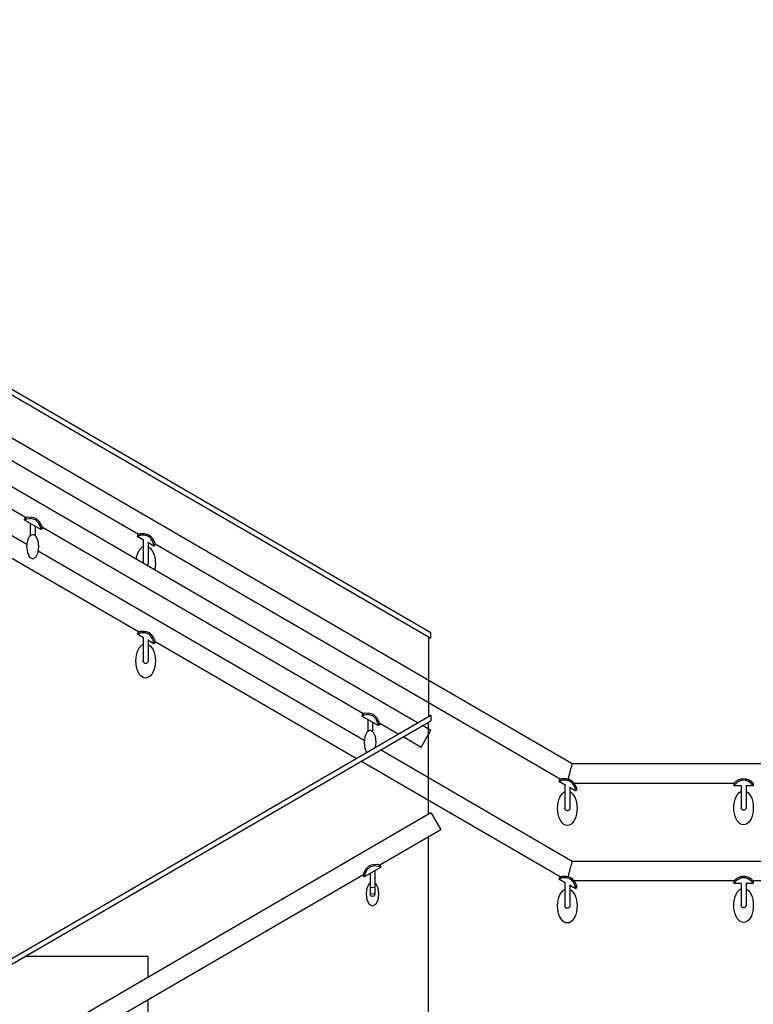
# Model space of a CAD drawing. Header units: millimetres. Extents: x -78869 to -55226, y -2070 to 13065.
# Tile 42 of 74: x -63476 to -61972, y 5742 to 7760. Entities that reach past the tile are written whole.
import ezdxf

# ---------------------------------------------------------------- set-up
doc = ezdxf.new("R2010")
doc.units = ezdxf.units.MM
doc.header["$LTSCALE"] = 0.5
doc.header["$MEASUREMENT"] = 0
doc.linetypes.add('PLINE', pattern=[0])
doc.layers.add('281- Innvendige trapper(Nye konstruksjoner)', color=7, linetype='Continuous')
doc.layers.add('287- Andre rekkverk_ håndlister og fendere(Nye konstruksjoner)', color=7, linetype='Continuous')

msp = doc.modelspace()

# ---------------------------------------------------------------- linework, layer by layer
at = {"layer": '281- Innvendige trapper(Nye konstruksjoner)', "linetype": 'PLINE'}
for p, q in [((-63213.2, 5840), (-63466, 5840)), ((-63213.2, 5798.3), (-63213.2, 5840)), ((-63213.2, 5671.7), (-63213.2, 5752.1))]:
    msp.add_line(p, q, dxfattribs=at)
at = {"layer": '287- Andre rekkverk_ håndlister og fendere(Nye konstruksjoner)', "linetype": 'PLINE'}
for p, q in [((-62633.2, 6491.8), (-64953.2, 7838.4)), ((-62633.2, 6503.3), (-64940.7, 7842.7)), ((-62343.2, 6235), (-64953.2, 7750)), ((-62660.4, 6319.2), (-64953.2, 7650)), ((-63233, 6705.3), (-64063.3, 7187.2)), ((-63464.5, 6739.7), (-64121.8, 7121.2)), ((-63461.7, 6684.3), (-64130.4, 7072.4)), ((-63233, 6505.3), (-64063.3, 6987.2)), ((-63464.5, 6739.7), (-63467, 6735.3)), ((-63463.3, 6738.9), (-63464.5, 6739.7)), ((-63461, 6740.4), (-63463.3, 6738.9)), ((-63454.6, 6740.1), (-63461, 6740.4)), ((-63452.4, 6740.5), (-63454.6, 6740.1)), ((-63442.6, 6737.6), (-63452.4, 6740.5)), ((-63465.8, 6734.6), (-63467, 6735.3)), ((-63463.2, 6736.6), (-63465.8, 6734.6)), ((-63465.8, 6734.6), (-63433.6, 6715.9)), ((-63456.4, 6736.9), (-63463.2, 6736.6)), ((-63454.1, 6737.7), (-63456.4, 6736.9)), ((-63454.7, 6728.2), (-63454.7, 6710.3)), ((-63444, 6735.2), (-63454.1, 6737.7)), ((-63444.7, 6722.4), (-63444.7, 6710.3)), ((-63436.8, 6727.6), (-63444, 6735.2)), ((-63435.1, 6730.5), (-63442.6, 6737.6)), ((-63436.3, 6725.2), (-63436.8, 6727.6)), ((-63433.2, 6719.2), (-63436.3, 6725.2)), ((-63434.5, 6728.4), (-63435.1, 6730.5)), ((-63431, 6723), (-63434.5, 6728.4)), ((-63433.6, 6715.9), (-63433.2, 6719.2)), ((-63429.9, 6719.6), (-63432.4, 6715.2)), ((-63431.1, 6720.3), (-63431, 6723)), ((-63429.9, 6719.6), (-63431.1, 6720.3)), ((-62772.6, 6338), (-63429.9, 6719.6)), ((-63456, 6701.9), (-63460.6, 6692.8)), ((-63449.7, 6705.3), (-63456, 6701.9)), ((-63454.7, 6710.3), (-63454.7, 6702.6)), ((-63443.5, 6701.9), (-63449.7, 6705.3)), ((-63444.7, 6710.3), (-63444.7, 6702.6)), ((-63438.9, 6692.8), (-63443.5, 6701.9)), ((-63432.4, 6715.2), (-63433.6, 6715.9)), ((-63233, 6705.3), (-63235.5, 6701)), ((-63235.4, 6700.9), (-63235.5, 6701)), ((-63235.1, 6701.1), (-63235.4, 6700.9)), ((-63222.7, 6693.5), (-63235.4, 6700.9)), ((-63234.5, 6701.2), (-63235.1, 6701.1)), ((-63233.8, 6701.6), (-63234.5, 6701.2)), ((-63232.6, 6701.9), (-63233.8, 6701.6)), ((-63232.9, 6705.2), (-63233, 6705.3)), ((-63232.6, 6705.4), (-63232.9, 6705.2)), ((-63232.1, 6705.4), (-63232.6, 6705.4)), ((-63231.7, 6702.3), (-63232.6, 6701.9)), ((-63231.4, 6705.7), (-63232.1, 6705.4)), ((-63229.6, 6702.7), (-63231.7, 6702.3)), ((-63230.3, 6705.8), (-63231.4, 6705.7)), ((-63229.5, 6706.1), (-63230.3, 6705.8)), ((-63229, 6702.9), (-63229.6, 6702.7)), ((-63227.6, 6706.2), (-63229.5, 6706.1)), ((-63225.9, 6703.4), (-63229, 6702.9)), ((-63227, 6706.4), (-63227.6, 6706.2)), ((-63224.1, 6706.5), (-63227, 6706.4)), ((-63225.2, 6703.4), (-63225.9, 6703.4)), ((-63222.5, 6703.6), (-63225.2, 6703.4)), ((-63223.5, 6706.4), (-63224.1, 6706.5)), ((-63220.8, 6706.4), (-63223.5, 6706.4)), ((-63219, 6703.2), (-63222.5, 6703.6)), ((-63217.5, 6705.7), (-63220.8, 6706.4)), ((-63217.5, 6702.8), (-63219, 6703.2)), ((-63216.1, 6705.3), (-63217.5, 6705.7)), ((-63215.6, 6702.3), (-63217.5, 6702.8)), ((-63214.3, 6704.7), (-63216.1, 6705.3)), ((-63212.5, 6700.8), (-63215.6, 6702.3)), ((-63211.1, 6703.2), (-63214.3, 6704.7)), ((-63209.6, 6698.8), (-63212.5, 6700.8)), ((-63208.2, 6701.2), (-63211.1, 6703.2)), ((-63206.9, 6699.9), (-63208.2, 6701.2)), ((-63205.7, 6698.9), (-63206.9, 6699.9)), ((-63460.6, 6692.8), (-63462.2, 6680.3)), ((-63462.2, 6680.3), (-63460.6, 6667.8)), ((-63437.2, 6680.3), (-63438.9, 6692.8)), ((-63438.9, 6667.8), (-63437.2, 6680.3)), ((-63228.2, 6676.2), (-63225.1, 6678.8)), ((-63225.1, 6678.8), (-63223.2, 6679.7)), ((-63223.2, 6693.8), (-63223.2, 6675.9)), ((-63201.1, 6681), (-63213.8, 6688.3)), ((-63213.2, 6688), (-63213.2, 6675.9)), ((-63213.2, 6679.7), (-63211.4, 6678.8)), ((-63211.4, 6678.8), (-63208.2, 6676.2)), ((-63208.3, 6697.4), (-63209.6, 6698.8)), ((-63207.2, 6696.3), (-63208.3, 6697.4)), ((-63205.2, 6693.5), (-63207.2, 6696.3)), ((-63203.5, 6696.3), (-63205.7, 6698.9)), ((-63204, 6691), (-63205.2, 6693.5)), ((-63203.6, 6690.5), (-63204, 6691)), ((-63202.5, 6687.5), (-63203.6, 6690.5)), ((-63202.2, 6694.1), (-63203.5, 6696.3)), ((-63202.4, 6686.8), (-63202.5, 6687.5)), ((-63201.7, 6684.9), (-63202.4, 6686.8)), ((-63201.8, 6693.6), (-63202.2, 6694.1)), ((-63200.5, 6691), (-63201.8, 6693.6)), ((-63201.6, 6683.9), (-63201.7, 6684.9)), ((-63201.3, 6682.7), (-63201.6, 6683.9)), ((-63201.2, 6681.9), (-63201.3, 6682.7)), ((-63201, 6681.4), (-63201.2, 6681.9)), ((-63201.1, 6681), (-63201, 6681.4)), ((-63200.9, 6680.9), (-63201.1, 6681)), ((-63198.4, 6685.2), (-63200.9, 6680.9)), ((-63200.3, 6690.4), (-63200.5, 6691)), ((-63199.5, 6688.7), (-63200.3, 6690.4)), ((-63199.3, 6687.8), (-63199.5, 6688.7)), ((-63198.9, 6686.8), (-63199.3, 6687.8)), ((-63198.8, 6686.1), (-63198.9, 6686.8)), ((-63198.5, 6685.6), (-63198.8, 6686.1)), ((-63198.6, 6685.3), (-63198.5, 6685.6)), ((-63198.4, 6685.2), (-63198.6, 6685.3)), ((-62368.2, 6203.3), (-63198.4, 6685.2)), ((-63460.6, 6667.8), (-63456, 6658.6)), ((-63456, 6658.6), (-63449.7, 6655.3)), ((-63449.7, 6655.3), (-63443.5, 6658.6)), ((-63443.5, 6658.6), (-63438.9, 6667.8)), ((-62769.8, 6282.7), (-63438.5, 6670.8)), ((-63237, 6657.9), (-63235.6, 6663.4)), ((-63235.6, 6663.4), (-63233.6, 6668.4)), ((-63233.6, 6668.4), (-63231.1, 6672.7)), ((-63231.1, 6672.7), (-63228.2, 6676.2)), ((-63223.2, 6675.9), (-63223.2, 6670.7)), ((-63223.2, 6670.7), (-63223.2, 6665.7)), ((-63223.2, 6665.7), (-63223.2, 6660.9)), ((-63223.2, 6660.9), (-63223.2, 6656.6)), ((-63213.2, 6675.9), (-63213.2, 6670.7)), ((-63213.2, 6670.7), (-63213.2, 6665.7)), ((-63213.2, 6665.7), (-63213.2, 6660.9)), ((-63213.2, 6660.9), (-63213.2, 6656.6)), ((-63208.2, 6676.2), (-63205.4, 6672.7)), ((-63205.4, 6672.7), (-63202.9, 6668.4)), ((-63202.9, 6668.4), (-63200.9, 6663.4)), ((-63200.9, 6663.4), (-63199.4, 6657.9)), ((-63237.6, 6654.2), (-63237, 6657.9)), ((-63223.2, 6656.6), (-63223.2, 6652.9)), ((-63223.2, 6652.9), (-63223.2, 6649.9)), ((-63223.2, 6649.9), (-63223.2, 6647.7)), ((-63223.2, 6647.7), (-63223.2, 6646.4)), ((-63223.2, 6646.4), (-63223.2, 6645.9)), ((-63223.2, 6645.8), (-63223.2, 6645.9)), ((-63215.7, 6641.6), (-63215.8, 6641.5)), ((-63215, 6642.1), (-63215.7, 6641.6)), ((-63214.4, 6642.7), (-63215, 6642.1)), ((-63213.9, 6643.4), (-63214.4, 6642.7)), ((-63213.5, 6644.2), (-63213.9, 6643.4)), ((-63213.3, 6645), (-63213.5, 6644.2)), ((-63213.2, 6645.9), (-63213.3, 6645)), ((-63213.2, 6656.6), (-63213.2, 6652.9)), ((-63213.2, 6652.9), (-63213.2, 6649.9)), ((-63213.2, 6649.9), (-63213.2, 6647.7)), ((-63213.2, 6647.7), (-63213.2, 6646.4)), ((-63213.2, 6646.4), (-63213.2, 6645.9)), ((-63199.4, 6657.9), (-63198.5, 6652)), ((-63198.5, 6639.8), (-63199.4, 6633.9)), ((-63198.5, 6652), (-63198.2, 6645.9)), ((-63198.2, 6645.9), (-63198.5, 6639.8)), ((-63199.4, 6633.9), (-63199.9, 6632.3)), ((-63233, 6505.3), (-63235.5, 6501)), ((-63235.4, 6500.9), (-63235.5, 6501)), ((-63235.1, 6501.1), (-63235.4, 6500.9)), ((-63222.7, 6493.5), (-63235.4, 6500.9)), ((-63234.5, 6501.2), (-63235.1, 6501.1)), ((-63233.8, 6501.6), (-63234.5, 6501.2)), ((-63232.6, 6501.9), (-63233.8, 6501.6)), ((-63232.9, 6505.2), (-63233, 6505.3)), ((-63232.6, 6505.4), (-63232.9, 6505.2)), ((-63232.1, 6505.4), (-63232.6, 6505.4)), ((-63231.7, 6502.3), (-63232.6, 6501.9)), ((-63231.4, 6505.7), (-63232.1, 6505.4)), ((-63229.6, 6502.7), (-63231.7, 6502.3)), ((-63230.3, 6505.8), (-63231.4, 6505.7)), ((-63229.5, 6506.1), (-63230.3, 6505.8)), ((-63229, 6502.9), (-63229.6, 6502.7)), ((-63227.6, 6506.2), (-63229.5, 6506.1)), ((-63225.9, 6503.4), (-63229, 6502.9)), ((-63227, 6506.4), (-63227.6, 6506.2)), ((-63224.1, 6506.5), (-63227, 6506.4)), ((-63225.2, 6503.4), (-63225.9, 6503.4)), ((-63222.5, 6503.6), (-63225.2, 6503.4)), ((-63223.5, 6506.4), (-63224.1, 6506.5)), ((-63220.8, 6506.4), (-63223.5, 6506.4)), ((-63219, 6503.2), (-63222.5, 6503.6)), ((-63217.5, 6505.7), (-63220.8, 6506.4)), ((-63217.5, 6502.8), (-63219, 6503.2)), ((-63216.1, 6505.3), (-63217.5, 6505.7)), ((-63215.6, 6502.3), (-63217.5, 6502.8)), ((-63214.3, 6504.7), (-63216.1, 6505.3)), ((-63212.5, 6500.8), (-63215.6, 6502.3)), ((-63211.1, 6503.2), (-63214.3, 6504.7)), ((-63209.6, 6498.8), (-63212.5, 6500.8)), ((-63208.2, 6501.2), (-63211.1, 6503.2)), ((-63208.3, 6497.4), (-63209.6, 6498.8)), ((-63207.2, 6496.3), (-63208.3, 6497.4)), ((-63206.9, 6499.9), (-63208.2, 6501.2)), ((-63205.7, 6498.9), (-63206.9, 6499.9)), ((-63203.5, 6496.3), (-63205.7, 6498.9)), ((-62633.2, 6491.8), (-62633.2, 6503.3)), ((-63228.2, 6476.2), (-63225.1, 6478.8)), ((-63225.1, 6478.8), (-63223.2, 6479.7)), ((-63223.2, 6493.8), (-63223.2, 6475.9)), ((-63201.1, 6481), (-63213.8, 6488.3)), ((-63213.2, 6488), (-63213.2, 6475.9)), ((-63213.2, 6479.7), (-63211.4, 6478.8)), ((-63211.4, 6478.8), (-63208.2, 6476.2)), ((-63205.2, 6493.5), (-63207.2, 6496.3)), ((-63204, 6491), (-63205.2, 6493.5)), ((-63203.6, 6490.5), (-63204, 6491)), ((-63202.5, 6487.5), (-63203.6, 6490.5)), ((-63202.2, 6494.1), (-63203.5, 6496.3)), ((-63202.4, 6486.8), (-63202.5, 6487.5)), ((-63201.7, 6484.9), (-63202.4, 6486.8)), ((-63201.8, 6493.6), (-63202.2, 6494.1)), ((-63200.5, 6491), (-63201.8, 6493.6)), ((-63201.6, 6483.9), (-63201.7, 6484.9)), ((-63201.3, 6482.7), (-63201.6, 6483.9)), ((-63201.2, 6481.9), (-63201.3, 6482.7)), ((-63201, 6481.4), (-63201.2, 6481.9)), ((-63201.1, 6481), (-63201, 6481.4)), ((-63200.9, 6480.9), (-63201.1, 6481)), ((-63198.4, 6485.2), (-63200.9, 6480.9)), ((-63200.3, 6490.4), (-63200.5, 6491)), ((-63199.5, 6488.7), (-63200.3, 6490.4)), ((-63199.3, 6487.8), (-63199.5, 6488.7)), ((-63198.9, 6486.8), (-63199.3, 6487.8)), ((-63198.8, 6486.1), (-63198.9, 6486.8)), ((-63198.5, 6485.6), (-63198.8, 6486.1)), ((-63198.6, 6485.3), (-63198.5, 6485.6)), ((-63198.4, 6485.2), (-63198.6, 6485.3)), ((-62786.4, 6246), (-63198.4, 6485.2)), ((-62638.2, 6494.7), (-62638.2, 6332.1)), ((-63237.9, 6452), (-63237, 6457.9)), ((-63237, 6457.9), (-63235.6, 6463.4)), ((-63235.6, 6463.4), (-63233.6, 6468.4)), ((-63233.6, 6468.4), (-63231.1, 6472.7)), ((-63231.1, 6472.7), (-63228.2, 6476.2)), ((-63223.2, 6475.9), (-63223.2, 6470.7)), ((-63223.2, 6470.7), (-63223.2, 6465.7)), ((-63223.2, 6465.7), (-63223.2, 6460.9)), ((-63223.2, 6460.9), (-63223.2, 6456.6)), ((-63213.2, 6475.9), (-63213.2, 6470.7)), ((-63213.2, 6470.7), (-63213.2, 6465.7)), ((-63213.2, 6465.7), (-63213.2, 6460.9)), ((-63213.2, 6460.9), (-63213.2, 6456.6)), ((-63208.2, 6476.2), (-63205.4, 6472.7)), ((-63205.4, 6472.7), (-63202.9, 6468.4)), ((-63202.9, 6468.4), (-63200.9, 6463.4)), ((-63200.9, 6463.4), (-63199.4, 6457.9)), ((-63199.4, 6457.9), (-63198.5, 6452)), ((-63238.2, 6445.9), (-63237.9, 6452)), ((-63237.9, 6439.8), (-63238.2, 6445.9)), ((-63237, 6433.9), (-63237.9, 6439.8)), ((-63223.2, 6456.6), (-63223.2, 6452.9)), ((-63223.2, 6452.9), (-63223.2, 6449.9)), ((-63223.2, 6449.9), (-63223.2, 6447.7)), ((-63223.2, 6447.7), (-63223.2, 6446.4)), ((-63223.2, 6446.4), (-63223.2, 6445.9)), ((-63223.2, 6445), (-63223.2, 6445.9)), ((-63222.9, 6444.2), (-63223.2, 6445)), ((-63222.6, 6443.4), (-63222.9, 6444.2)), ((-63222.1, 6442.7), (-63222.6, 6443.4)), ((-63221.5, 6442.1), (-63222.1, 6442.7)), ((-63220.7, 6441.6), (-63221.5, 6442.1)), ((-63220, 6441.2), (-63220.7, 6441.6)), ((-63219.1, 6441), (-63220, 6441.2)), ((-63218.2, 6440.9), (-63219.1, 6441)), ((-63217.4, 6441), (-63218.2, 6440.9)), ((-63216.5, 6441.2), (-63217.4, 6441)), ((-63215.7, 6441.6), (-63216.5, 6441.2)), ((-63215, 6442.1), (-63215.7, 6441.6)), ((-63214.4, 6442.7), (-63215, 6442.1)), ((-63213.9, 6443.4), (-63214.4, 6442.7)), ((-63213.5, 6444.2), (-63213.9, 6443.4)), ((-63213.3, 6445), (-63213.5, 6444.2)), ((-63213.2, 6445.9), (-63213.3, 6445)), ((-63213.2, 6456.6), (-63213.2, 6452.9)), ((-63213.2, 6452.9), (-63213.2, 6449.9)), ((-63213.2, 6449.9), (-63213.2, 6447.7)), ((-63213.2, 6447.7), (-63213.2, 6446.4)), ((-63213.2, 6446.4), (-63213.2, 6445.9)), ((-63198.5, 6439.8), (-63199.4, 6433.9)), ((-63198.5, 6452), (-63198.2, 6445.9)), ((-63198.2, 6445.9), (-63198.5, 6439.8)), ((-63235.6, 6428.4), (-63237, 6433.9)), ((-63233.6, 6423.4), (-63235.6, 6428.4)), ((-63231.1, 6419.1), (-63233.6, 6423.4)), ((-63228.2, 6415.6), (-63231.1, 6419.1)), ((-63205.4, 6419.1), (-63208.2, 6415.6)), ((-63202.9, 6423.4), (-63205.4, 6419.1)), ((-63200.9, 6428.4), (-63202.9, 6423.4)), ((-63199.4, 6433.9), (-63200.9, 6428.4)), ((-63225.1, 6413), (-63228.2, 6415.6)), ((-63221.7, 6411.4), (-63225.1, 6413)), ((-63218.2, 6410.9), (-63221.7, 6411.4)), ((-63214.8, 6411.4), (-63218.2, 6410.9)), ((-63211.4, 6413), (-63214.8, 6411.4)), ((-63208.2, 6415.6), (-63211.4, 6413)), ((-62772.6, 6338), (-62775.1, 6333.7)), ((-62771.4, 6337.3), (-62772.6, 6338)), ((-62769.1, 6338.8), (-62771.4, 6337.3)), ((-62762.7, 6338.5), (-62769.1, 6338.8)), ((-62762.2, 6336.1), (-62764.5, 6335.3)), ((-62760.6, 6338.9), (-62762.7, 6338.5)), ((-62752.1, 6333.6), (-62762.2, 6336.1)), ((-62750.7, 6335.9), (-62760.6, 6338.9)), ((-62743.3, 6328.9), (-62750.7, 6335.9)), ((-64953.2, 4988.3), (-62633.2, 6335)), ((-64953.2, 4976.8), (-62633.2, 6323.4)), ((-62773.9, 6333), (-62775.1, 6333.7)), ((-62771.3, 6335), (-62773.9, 6333)), ((-62773.9, 6333), (-62741.8, 6314.3)), ((-62764.5, 6335.3), (-62771.3, 6335)), ((-62762.8, 6326.6), (-62762.8, 6308.7)), ((-62752.8, 6320.8), (-62752.8, 6308.7)), ((-62744.9, 6326), (-62752.1, 6333.6)), ((-62744.4, 6323.6), (-62744.9, 6326)), ((-62741.3, 6317.6), (-62744.4, 6323.6)), ((-62742.6, 6326.8), (-62743.3, 6328.9)), ((-62739.1, 6321.4), (-62742.6, 6326.8)), ((-62741.8, 6314.3), (-62741.3, 6317.6)), ((-62738, 6318), (-62740.5, 6313.6)), ((-62739.2, 6318.7), (-62739.1, 6321.4)), ((-62738, 6318), (-62739.2, 6318.7)), ((-62700.3, 6296), (-62738, 6318)), ((-62638.2, 6132.1), (-62638.2, 6320.5)), ((-62633.2, 6335), (-62633.2, 6323.4)), ((-62764.1, 6300.3), (-62768.7, 6291.2)), ((-62757.8, 6303.7), (-62764.1, 6300.3)), ((-62762.8, 6308.7), (-62762.8, 6301)), ((-62751.6, 6300.3), (-62757.8, 6303.7)), ((-62752.8, 6308.7), (-62752.8, 6301)), ((-62747, 6291.2), (-62751.6, 6300.3)), ((-62740.5, 6313.6), (-62741.8, 6314.3)), ((-62633.2, 6303.3), (-62650.5, 6313.4)), ((-62638.2, 6294.7), (-62634.5, 6301)), ((-62634.5, 6301), (-62633.2, 6303.3)), ((-62768.7, 6291.2), (-62770.3, 6278.7)), ((-62770.3, 6278.7), (-62768.7, 6266.2)), ((-62745.3, 6278.7), (-62747, 6291.2)), ((-62746.6, 6269.1), (-62745.3, 6278.7)), ((-62653.2, 6268.7), (-62690.3, 6290.3)), ((-62651.9, 6271.1), (-62648.2, 6277.4)), ((-62648.2, 6277.4), (-62643.2, 6286)), ((-62643.2, 6286), (-62638.2, 6294.7)), ((-62768.7, 6266.2), (-62764.9, 6258.6)), ((-62746.6, 6269.2), (-62746.6, 6269.2)), ((-62343.2, 6035), (-62736.6, 6263.4)), ((-62653.2, 6268.7), (-62651.9, 6271.1)), ((-62368.2, 6003.3), (-62776.5, 6240.3)), ((-61640.7, 6235), (-62343.2, 6235)), ((-62343.2, 6234.7), (-62343.2, 6235)), ((-62349.5, 6211.5), (-62348.5, 6215)), ((-62348.5, 6215), (-62347.6, 6218.5)), ((-62347.6, 6218.5), (-62346.7, 6221.8)), ((-62346.7, 6221.8), (-62345.9, 6225)), ((-62345.9, 6225), (-62345.1, 6227.9)), ((-62345.1, 6227.9), (-62344.4, 6230.3)), ((-62344.4, 6230.3), (-62343.9, 6232.3)), ((-62343.9, 6232.3), (-62343.5, 6233.8)), ((-62343.5, 6233.8), (-62343.2, 6234.7)), ((-62368.2, 6203.3), (-62370.7, 6198.9)), ((-62370.5, 6198.9), (-62370.7, 6198.9)), ((-62370.2, 6199.1), (-62370.5, 6198.9)), ((-62357.9, 6191.5), (-62370.5, 6198.9)), ((-62369.6, 6199.2), (-62370.2, 6199.1)), ((-62368.9, 6199.6), (-62369.6, 6199.2)), ((-62367.7, 6199.8), (-62368.9, 6199.6)), ((-62368, 6203.2), (-62368.2, 6203.3)), ((-62367.8, 6203.4), (-62368, 6203.2)), ((-62367.2, 6203.4), (-62367.8, 6203.4)), ((-62366.8, 6200.2), (-62367.7, 6199.8)), ((-62366.5, 6203.7), (-62367.2, 6203.4)), ((-62364.8, 6200.7), (-62366.8, 6200.2)), ((-62365.5, 6203.8), (-62366.5, 6203.7)), ((-62364.6, 6204), (-62365.5, 6203.8)), ((-62364.1, 6200.9), (-62364.8, 6200.7)), ((-62362.7, 6204.2), (-62364.6, 6204)), ((-62361, 6201.4), (-62364.1, 6200.9)), ((-62362.1, 6204.3), (-62362.7, 6204.2)), ((-62359.2, 6204.5), (-62362.1, 6204.3)), ((-62360.4, 6201.4), (-62361, 6201.4)), ((-62357.6, 6201.5), (-62360.4, 6201.4)), ((-62358.6, 6204.4), (-62359.2, 6204.5)), ((-62356, 6204.3), (-62358.6, 6204.4)), ((-62354.2, 6201.2), (-62357.6, 6201.5)), ((-62352.7, 6203.7), (-62356, 6204.3)), ((-62352.7, 6200.8), (-62354.2, 6201.2)), ((-62351.2, 6203.2), (-62352.7, 6203.7)), ((-62350.8, 6200.3), (-62352.7, 6200.8)), ((-62351.7, 6203.4), (-62351.2, 6205)), ((-62351.2, 6205), (-62350.4, 6208.2)), ((-62349.4, 6202.7), (-62351.2, 6203.2)), ((-62347.6, 6198.8), (-62350.8, 6200.3)), ((-62350.4, 6208.2), (-62349.5, 6211.5)), ((-62346.3, 6201.2), (-62349.4, 6202.7)), ((-62344.8, 6196.8), (-62347.6, 6198.8)), ((-62343.4, 6199.2), (-62346.3, 6201.2)), ((-62343.4, 6195.4), (-62344.8, 6196.8)), ((-62342, 6197.9), (-62343.4, 6199.2)), ((-62342.3, 6194.3), (-62343.4, 6195.4)), ((-62340.9, 6196.9), (-62342, 6197.9)), ((-62338.7, 6194.3), (-62340.9, 6196.9)), ((-62011.9, 6195), (-62339.3, 6195)), ((-62011.8, 6195), (-62011.9, 6195)), ((-62011.9, 6195), (-62011.9, 6190)), ((-62011.6, 6195.3), (-62011.8, 6195)), ((-62011.1, 6195.6), (-62011.6, 6195.3)), ((-62010.7, 6196.2), (-62011.1, 6195.6)), ((-62009.8, 6196.8), (-62010.7, 6196.2)), ((-62009.2, 6197.4), (-62009.8, 6196.8)), ((-62007.7, 6198.6), (-62009.2, 6197.4)), ((-62007.2, 6199), (-62007.7, 6198.6)), ((-62007.2, 6195), (-62007.7, 6194.4)), ((-62004.8, 6200.6), (-62007.2, 6199)), ((-62004.8, 6196.9), (-62007.2, 6195)), ((-62004.2, 6200.8), (-62004.8, 6200.6)), ((-62004.2, 6197.3), (-62004.8, 6196.9)), ((-62001.9, 6202), (-62004.2, 6200.8)), ((-62001.9, 6198.8), (-62004.2, 6197.3)), ((-61998.8, 6203.2), (-62001.9, 6202)), ((-61998.8, 6200.2), (-62001.9, 6198.8)), ((-61997.2, 6203.5), (-61998.8, 6203.2)), ((-61997.2, 6200.6), (-61998.8, 6200.2)), ((-61995.4, 6203.9), (-61997.2, 6203.5)), ((-61995.4, 6201.1), (-61997.2, 6200.6)), ((-61991.9, 6204.2), (-61995.4, 6203.9)), ((-61991.9, 6201.5), (-61995.4, 6201.1)), ((-61988.4, 6203.9), (-61991.9, 6204.2)), ((-61988.4, 6201.1), (-61991.9, 6201.5)), ((-61986.6, 6203.5), (-61988.4, 6203.9)), ((-61986.6, 6200.6), (-61988.4, 6201.1)), ((-61985.1, 6203.2), (-61986.6, 6203.5)), ((-61985.1, 6200.2), (-61986.6, 6200.6)), ((-61981.9, 6202), (-61985.1, 6203.2)), ((-61981.9, 6198.8), (-61985.1, 6200.2)), ((-61979.6, 6200.8), (-61981.9, 6202)), ((-61979.6, 6197.3), (-61981.9, 6198.8)), ((-61979.1, 6200.6), (-61979.6, 6200.8)), ((-61979.1, 6196.9), (-61979.6, 6197.3)), ((-61976.6, 6199), (-61979.1, 6200.6)), ((-61976.6, 6195), (-61979.1, 6196.9)), ((-61976.1, 6198.6), (-61976.6, 6199)), ((-61976.1, 6194.4), (-61976.6, 6195)), ((-61974.6, 6197.4), (-61976.1, 6198.6)), ((-61974, 6196.8), (-61974.6, 6197.4)), ((-61973.1, 6196.2), (-61974, 6196.8)), ((-61972.7, 6195.6), (-61973.1, 6196.2)), ((-61972.2, 6195.3), (-61972.7, 6195.6)), ((-61972.1, 6195), (-61972.2, 6195.3)), ((-61971.9, 6195), (-61972.1, 6195)), ((-61971.9, 6195), (-61971.9, 6190)), ((-62363.4, 6174.2), (-62360.2, 6176.8)), ((-62360.2, 6176.8), (-62358.4, 6177.7)), ((-62358.4, 6191.8), (-62358.4, 6173.9)), ((-62336.2, 6178.9), (-62348.9, 6186.3)), ((-62348.4, 6186), (-62348.4, 6173.9)), ((-62348.4, 6177.7), (-62346.5, 6176.8)), ((-62346.5, 6176.8), (-62343.4, 6174.2)), ((-62340.3, 6191.5), (-62342.3, 6194.3)), ((-62339.1, 6189), (-62340.3, 6191.5)), ((-62338.8, 6188.5), (-62339.1, 6189)), ((-62337.6, 6185.5), (-62338.8, 6188.5)), ((-62337.3, 6192.1), (-62338.7, 6194.3)), ((-62337.5, 6184.8), (-62337.6, 6185.5)), ((-62336.9, 6182.8), (-62337.5, 6184.8)), ((-62337, 6191.6), (-62337.3, 6192.1)), ((-62335.6, 6189), (-62337, 6191.6)), ((-62336.8, 6181.9), (-62336.9, 6182.8)), ((-62336.4, 6180.7), (-62336.8, 6181.9)), ((-62336.4, 6179.9), (-62336.4, 6180.7)), ((-62336.2, 6179.3), (-62336.4, 6179.9)), ((-62336.2, 6178.9), (-62336.2, 6179.3)), ((-62336.1, 6178.9), (-62336.2, 6178.9)), ((-62333.6, 6183.2), (-62336.1, 6178.9)), ((-62335.5, 6188.4), (-62335.6, 6189)), ((-62334.7, 6186.6), (-62335.5, 6188.4)), ((-62334.5, 6185.8), (-62334.7, 6186.6)), ((-62334, 6184.8), (-62334.5, 6185.8)), ((-62333.9, 6184.1), (-62334, 6184.8)), ((-62333.7, 6183.6), (-62333.9, 6184.1)), ((-62333.7, 6183.3), (-62333.7, 6183.6)), ((-62333.6, 6183.2), (-62333.7, 6183.3)), ((-62011.8, 6190), (-62011.9, 6190)), ((-62011.6, 6190.4), (-62011.8, 6190)), ((-61996.4, 6190), (-62011.8, 6190)), ((-62011.1, 6190.8), (-62011.6, 6190.4)), ((-62010.7, 6191.4), (-62011.1, 6190.8)), ((-62009.8, 6192.3), (-62010.7, 6191.4)), ((-62009.2, 6193.1), (-62009.8, 6192.3)), ((-62007.7, 6194.4), (-62009.2, 6193.1)), ((-62004.8, 6171.8), (-62001.9, 6175.3)), ((-62001.9, 6175.3), (-61998.8, 6177.9)), ((-61998.8, 6177.9), (-61996.9, 6178.8)), ((-61996.9, 6190), (-61996.9, 6175)), ((-61996.9, 6175), (-61996.9, 6169.8)), ((-61972.1, 6190), (-61987.4, 6190)), ((-61986.9, 6190), (-61986.9, 6175)), ((-61986.9, 6178.8), (-61985.1, 6177.9)), ((-61986.9, 6175), (-61986.9, 6169.8)), ((-61985.1, 6177.9), (-61981.9, 6175.3)), ((-61981.9, 6175.3), (-61979.1, 6171.8)), ((-61974.6, 6193.1), (-61976.1, 6194.4)), ((-61974, 6192.3), (-61974.6, 6193.1)), ((-61973.1, 6191.4), (-61974, 6192.3)), ((-61972.7, 6190.8), (-61973.1, 6191.4)), ((-61972.2, 6190.4), (-61972.7, 6190.8)), ((-61972.1, 6190), (-61972.2, 6190.4)), ((-61971.9, 6190), (-61972.1, 6190)), ((-62373.1, 6150), (-62372.2, 6155.9)), ((-62372.2, 6155.9), (-62370.7, 6161.4)), ((-62370.7, 6161.4), (-62368.7, 6166.4)), ((-62368.7, 6166.4), (-62366.2, 6170.7)), ((-62366.2, 6170.7), (-62363.4, 6174.2)), ((-62358.4, 6173.9), (-62358.4, 6168.7)), ((-62358.4, 6168.7), (-62358.4, 6163.6)), ((-62358.4, 6163.6), (-62358.4, 6158.9)), ((-62358.4, 6158.9), (-62358.4, 6154.6)), ((-62358.4, 6154.6), (-62358.4, 6150.9)), ((-62348.4, 6173.9), (-62348.4, 6168.7)), ((-62348.4, 6168.7), (-62348.4, 6163.6)), ((-62348.4, 6163.6), (-62348.4, 6158.9)), ((-62348.4, 6158.9), (-62348.4, 6154.6)), ((-62348.4, 6154.6), (-62348.4, 6150.9)), ((-62343.4, 6174.2), (-62340.5, 6170.7)), ((-62340.5, 6170.7), (-62338.1, 6166.4)), ((-62338.1, 6166.4), (-62336.1, 6161.4)), ((-62336.1, 6161.4), (-62334.6, 6155.9)), ((-62334.6, 6155.9), (-62333.7, 6150)), ((-62011.6, 6151.1), (-62010.7, 6157)), ((-62010.7, 6157), (-62009.2, 6162.5)), ((-62009.2, 6162.5), (-62007.2, 6167.5)), ((-62007.2, 6167.5), (-62004.8, 6171.8)), ((-61996.9, 6169.8), (-61996.9, 6164.7)), ((-61996.9, 6164.7), (-61996.9, 6160)), ((-61996.9, 6160), (-61996.9, 6155.7)), ((-61996.9, 6155.7), (-61996.9, 6152)), ((-61986.9, 6169.8), (-61986.9, 6164.7)), ((-61986.9, 6164.7), (-61986.9, 6160)), ((-61986.9, 6160), (-61986.9, 6155.7)), ((-61986.9, 6155.7), (-61986.9, 6152)), ((-61979.1, 6171.8), (-61976.6, 6167.5)), ((-61976.6, 6167.5), (-61974.6, 6162.5)), ((-61974.6, 6162.5), (-61973.1, 6157)), ((-61973.1, 6157), (-61972.2, 6151.1)), ((-64953.2, 4788.3), (-62633.2, 6135)), ((-62633.2, 6135), (-62631.8, 6132.7)), ((-62373.4, 6143.9), (-62373.1, 6150)), ((-62373.1, 6137.8), (-62373.4, 6143.9)), ((-62372.2, 6131.9), (-62373.1, 6137.8)), ((-62358.4, 6150.9), (-62358.4, 6147.9)), ((-62358.4, 6147.9), (-62358.4, 6145.7)), ((-62358.4, 6145.7), (-62358.4, 6144.4)), ((-62358.4, 6144.4), (-62358.4, 6143.9)), ((-62358.3, 6143), (-62358.4, 6143.9)), ((-62358.1, 6142.2), (-62358.3, 6143)), ((-62357.7, 6141.4), (-62358.1, 6142.2)), ((-62357.2, 6140.7), (-62357.7, 6141.4)), ((-62356.6, 6140.1), (-62357.2, 6140.7)), ((-62355.9, 6139.6), (-62356.6, 6140.1)), ((-62355.1, 6139.2), (-62355.9, 6139.6)), ((-62354.3, 6139), (-62355.1, 6139.2)), ((-62353.4, 6138.9), (-62354.3, 6139)), ((-62352.5, 6139), (-62353.4, 6138.9)), ((-62351.7, 6139.2), (-62352.5, 6139)), ((-62350.9, 6139.6), (-62351.7, 6139.2)), ((-62350.2, 6140.1), (-62350.9, 6139.6)), ((-62349.6, 6140.7), (-62350.2, 6140.1)), ((-62349.1, 6141.4), (-62349.6, 6140.7)), ((-62348.7, 6142.2), (-62349.1, 6141.4)), ((-62348.5, 6143), (-62348.7, 6142.2)), ((-62348.4, 6143.9), (-62348.5, 6143)), ((-62348.4, 6150.9), (-62348.4, 6147.9)), ((-62348.4, 6147.9), (-62348.4, 6145.7)), ((-62348.4, 6145.7), (-62348.4, 6144.4)), ((-62348.4, 6144.4), (-62348.4, 6143.9)), ((-62333.7, 6137.8), (-62334.6, 6131.9)), ((-62333.7, 6150), (-62333.4, 6143.9)), ((-62333.4, 6143.9), (-62333.7, 6137.8)), ((-62011.9, 6145), (-62011.6, 6151.1)), ((-62011.6, 6138.9), (-62011.9, 6145)), ((-62010.7, 6133), (-62011.6, 6138.9)), ((-61996.9, 6152), (-61996.9, 6149)), ((-61996.9, 6149), (-61996.9, 6146.8)), ((-61996.9, 6146.8), (-61996.9, 6145.5)), ((-61996.9, 6145.5), (-61996.9, 6145)), ((-61996.8, 6144.1), (-61996.9, 6145)), ((-61996.6, 6143.3), (-61996.8, 6144.1)), ((-61996.2, 6142.5), (-61996.6, 6143.3)), ((-61995.7, 6141.8), (-61996.2, 6142.5)), ((-61995.1, 6141.2), (-61995.7, 6141.8)), ((-61994.4, 6140.7), (-61995.1, 6141.2)), ((-61993.6, 6140.3), (-61994.4, 6140.7)), ((-61992.8, 6140.1), (-61993.6, 6140.3)), ((-61991.9, 6140), (-61992.8, 6140.1)), ((-61991, 6140.1), (-61991.9, 6140)), ((-61990.2, 6140.3), (-61991, 6140.1)), ((-61989.4, 6140.7), (-61990.2, 6140.3)), ((-61988.7, 6141.2), (-61989.4, 6140.7)), ((-61988.1, 6141.8), (-61988.7, 6141.2)), ((-61987.6, 6142.5), (-61988.1, 6141.8)), ((-61987.2, 6143.3), (-61987.6, 6142.5)), ((-61987, 6144.1), (-61987.2, 6143.3)), ((-61986.9, 6145), (-61987, 6144.1)), ((-61986.9, 6152), (-61986.9, 6149)), ((-61986.9, 6149), (-61986.9, 6146.8)), ((-61986.9, 6146.8), (-61986.9, 6145.5)), ((-61986.9, 6145.5), (-61986.9, 6145)), ((-61972.2, 6138.9), (-61973.1, 6133)), ((-61972.2, 6151.1), (-61971.9, 6145)), ((-61971.9, 6145), (-61972.2, 6138.9)), ((-62631.8, 6132.7), (-62628.1, 6126.4)), ((-62628.1, 6126.4), (-62623.1, 6117.7)), ((-62623.1, 6117.7), (-62618.1, 6109.1)), ((-62370.7, 6126.4), (-62372.2, 6131.9)), ((-62368.7, 6121.4), (-62370.7, 6126.4)), ((-62366.2, 6117.1), (-62368.7, 6121.4)), ((-62363.4, 6113.6), (-62366.2, 6117.1)), ((-62340.5, 6117.1), (-62343.4, 6113.6)), ((-62338.1, 6121.4), (-62340.5, 6117.1)), ((-62336.1, 6126.4), (-62338.1, 6121.4)), ((-62334.6, 6131.9), (-62336.1, 6126.4)), ((-62009.2, 6127.5), (-62010.7, 6133)), ((-62007.2, 6122.5), (-62009.2, 6127.5)), ((-62004.8, 6118.2), (-62007.2, 6122.5)), ((-62001.9, 6114.7), (-62004.8, 6118.2)), ((-61998.8, 6112.1), (-62001.9, 6114.7)), ((-61981.9, 6114.7), (-61985.1, 6112.1)), ((-61979.1, 6118.2), (-61981.9, 6114.7)), ((-61976.6, 6122.5), (-61979.1, 6118.2)), ((-61974.6, 6127.5), (-61976.6, 6122.5)), ((-61973.1, 6133), (-61974.6, 6127.5)), ((-62738, 6027.9), (-62613.1, 6100.4)), ((-62618.1, 6109.1), (-62614.4, 6102.7)), ((-62614.4, 6102.7), (-62613.1, 6100.4)), ((-62360.2, 6111), (-62363.4, 6113.6)), ((-62356.9, 6109.4), (-62360.2, 6111)), ((-62353.4, 6108.9), (-62356.9, 6109.4)), ((-62349.9, 6109.4), (-62353.4, 6108.9)), ((-62346.5, 6111), (-62349.9, 6109.4)), ((-62343.4, 6113.6), (-62346.5, 6111)), ((-61995.4, 6110.5), (-61998.8, 6112.1)), ((-61991.9, 6110), (-61995.4, 6110.5)), ((-61988.4, 6110.5), (-61991.9, 6110)), ((-61985.1, 6112.1), (-61988.4, 6110.5)), ((-62638.2, 5166.7), (-62638.2, 6085.8)), ((-62343.9, 6032.3), (-62343.5, 6033.8)), ((-62343.5, 6033.8), (-62343.2, 6034.7)), ((-61640.7, 6035), (-62343.2, 6035)), ((-62343.2, 6034.7), (-62343.2, 6035)), ((-62768.1, 6016.6), (-62771.5, 6011.3)), ((-62766.2, 6013.5), (-62769.3, 6007.5)), ((-62736.7, 6022.8), (-62768.9, 6004.2)), ((-62767.4, 6018.7), (-62768.1, 6016.6)), ((-62759.9, 6025.8), (-62767.4, 6018.7)), ((-62765.8, 6015.9), (-62766.2, 6013.5)), ((-62758.6, 6023.4), (-62765.8, 6015.9)), ((-62750.1, 6028.8), (-62759.9, 6025.8)), ((-62748.5, 6025.9), (-62758.6, 6023.4)), ((-62748, 6028.3), (-62750.1, 6028.8)), ((-62746.1, 6025.1), (-62748.5, 6025.9)), ((-62741.6, 6028.6), (-62748, 6028.3)), ((-62747.8, 6016.4), (-62747.8, 5998.5)), ((-62739.4, 6024.8), (-62746.1, 6025.1)), ((-62739.2, 6027.2), (-62741.6, 6028.6)), ((-62736.7, 6022.8), (-62739.4, 6024.8)), ((-62738, 6027.9), (-62739.2, 6027.2)), ((-62738, 6027.9), (-62735.5, 6023.6)), ((-62735.5, 6023.6), (-62736.7, 6022.8)), ((-62349.5, 6011.5), (-62348.5, 6015)), ((-62348.5, 6015), (-62347.6, 6018.5)), ((-62347.6, 6018.5), (-62346.7, 6021.8)), ((-62346.7, 6021.8), (-62345.9, 6025)), ((-62345.9, 6025), (-62345.1, 6027.9)), ((-62345.1, 6027.9), (-62344.4, 6030.3)), ((-62344.4, 6030.3), (-62343.9, 6032.3)), ((-63429.9, 5626.3), (-62772.6, 6007.8)), ((-62771.4, 6008.5), (-62772.6, 6007.8)), ((-62772.6, 6007.8), (-62770.1, 6003.5)), ((-62771.5, 6011.3), (-62771.4, 6008.5)), ((-62768.9, 6004.2), (-62770.1, 6003.5)), ((-62769.3, 6007.5), (-62768.9, 6004.2)), ((-62757.8, 6010.6), (-62757.8, 5998.5)), ((-62757.8, 5998.5), (-62757.8, 5983.5)), ((-62747.8, 5998.5), (-62747.8, 5983.5)), ((-62368.2, 6003.3), (-62370.7, 5998.9)), ((-62370.5, 5998.9), (-62370.7, 5998.9)), ((-62370.2, 5999.1), (-62370.5, 5998.9)), ((-62357.9, 5991.5), (-62370.5, 5998.9)), ((-62369.6, 5999.2), (-62370.2, 5999.1)), ((-62368.9, 5999.6), (-62369.6, 5999.2)), ((-62367.7, 5999.8), (-62368.9, 5999.6)), ((-62368, 6003.2), (-62368.2, 6003.3)), ((-62367.8, 6003.4), (-62368, 6003.2)), ((-62367.2, 6003.4), (-62367.8, 6003.4)), ((-62366.8, 6000.2), (-62367.7, 5999.8)), ((-62366.5, 6003.7), (-62367.2, 6003.4)), ((-62364.8, 6000.7), (-62366.8, 6000.2)), ((-62365.5, 6003.8), (-62366.5, 6003.7)), ((-62364.6, 6004), (-62365.5, 6003.8)), ((-62364.1, 6000.9), (-62364.8, 6000.7)), ((-62362.7, 6004.2), (-62364.6, 6004)), ((-62361, 6001.4), (-62364.1, 6000.9)), ((-62362.1, 6004.3), (-62362.7, 6004.2)), ((-62359.2, 6004.5), (-62362.1, 6004.3)), ((-62360.4, 6001.4), (-62361, 6001.4)), ((-62357.6, 6001.5), (-62360.4, 6001.4)), ((-62358.6, 6004.4), (-62359.2, 6004.5)), ((-62356, 6004.3), (-62358.6, 6004.4)), ((-62354.2, 6001.2), (-62357.6, 6001.5)), ((-62352.7, 6003.7), (-62356, 6004.3)), ((-62352.7, 6000.8), (-62354.2, 6001.2)), ((-62351.2, 6003.2), (-62352.7, 6003.7)), ((-62350.8, 6000.3), (-62352.7, 6000.8)), ((-62351.7, 6003.4), (-62351.2, 6005)), ((-62351.2, 6005), (-62350.4, 6008.2)), ((-62349.4, 6002.7), (-62351.2, 6003.2)), ((-62347.6, 5998.8), (-62350.8, 6000.3)), ((-62350.4, 6008.2), (-62349.5, 6011.5)), ((-62346.3, 6001.2), (-62349.4, 6002.7)), ((-62344.8, 5996.8), (-62347.6, 5998.8)), ((-62343.4, 5999.2), (-62346.3, 6001.2)), ((-62343.4, 5995.4), (-62344.8, 5996.8)), ((-62342, 5997.9), (-62343.4, 5999.2)), ((-62342.3, 5994.3), (-62343.4, 5995.4)), ((-62340.3, 5991.5), (-62342.3, 5994.3)), ((-62340.9, 5996.9), (-62342, 5997.9)), ((-62338.7, 5994.3), (-62340.9, 5996.9)), ((-62011.9, 5995), (-62339.3, 5995)), ((-62337.3, 5992.1), (-62338.7, 5994.3)), ((-62011.8, 5995), (-62011.9, 5995)), ((-62011.9, 5995), (-62011.9, 5990)), ((-62011.6, 5995.3), (-62011.8, 5995)), ((-62011.1, 5995.6), (-62011.6, 5995.3)), ((-62010.7, 5996.2), (-62011.1, 5995.6)), ((-62009.8, 5996.8), (-62010.7, 5996.2)), ((-62009.2, 5997.4), (-62009.8, 5996.8)), ((-62009.2, 5993.1), (-62009.8, 5992.3)), ((-62007.7, 5998.6), (-62009.2, 5997.4)), ((-62007.7, 5994.4), (-62009.2, 5993.1)), ((-62007.2, 5999), (-62007.7, 5998.6)), ((-62007.2, 5995), (-62007.7, 5994.4)), ((-62004.8, 6000.6), (-62007.2, 5999)), ((-62004.8, 5996.9), (-62007.2, 5995)), ((-62004.2, 6000.8), (-62004.8, 6000.6)), ((-62004.2, 5997.3), (-62004.8, 5996.9)), ((-62001.9, 6002), (-62004.2, 6000.8)), ((-62001.9, 5998.8), (-62004.2, 5997.3)), ((-61998.8, 6003.2), (-62001.9, 6002)), ((-61998.8, 6000.2), (-62001.9, 5998.8)), ((-61997.2, 6003.5), (-61998.8, 6003.2)), ((-61997.2, 6000.6), (-61998.8, 6000.2)), ((-61995.4, 6003.9), (-61997.2, 6003.5)), ((-61995.4, 6001.1), (-61997.2, 6000.6)), ((-61991.9, 6004.2), (-61995.4, 6003.9)), ((-61991.9, 6001.5), (-61995.4, 6001.1)), ((-61988.4, 6003.9), (-61991.9, 6004.2)), ((-61988.4, 6001.1), (-61991.9, 6001.5)), ((-61986.6, 6003.5), (-61988.4, 6003.9)), ((-61986.6, 6000.6), (-61988.4, 6001.1)), ((-61985.1, 6003.2), (-61986.6, 6003.5)), ((-61985.1, 6000.2), (-61986.6, 6000.6)), ((-61981.9, 6002), (-61985.1, 6003.2)), ((-61981.9, 5998.8), (-61985.1, 6000.2)), ((-61979.6, 6000.8), (-61981.9, 6002)), ((-61979.6, 5997.3), (-61981.9, 5998.8)), ((-61979.1, 6000.6), (-61979.6, 6000.8)), ((-61979.1, 5996.9), (-61979.6, 5997.3)), ((-61976.6, 5999), (-61979.1, 6000.6)), ((-61976.6, 5995), (-61979.1, 5996.9)), ((-61976.1, 5998.6), (-61976.6, 5999)), ((-61976.1, 5994.4), (-61976.6, 5995)), ((-61974.6, 5997.4), (-61976.1, 5998.6)), ((-61974.6, 5993.1), (-61976.1, 5994.4)), ((-61974, 5996.8), (-61974.6, 5997.4)), ((-61974, 5992.3), (-61974.6, 5993.1)), ((-61973.1, 5996.2), (-61974, 5996.8)), ((-61972.7, 5995.6), (-61973.1, 5996.2)), ((-61972.2, 5995.3), (-61972.7, 5995.6)), ((-61972.1, 5995), (-61972.2, 5995.3)), ((-61971.9, 5995), (-61972.1, 5995)), ((-61971.9, 5995), (-61971.9, 5990)), ((-61655.7, 5995), (-61971.9, 5995)), ((-62765.3, 5968.5), (-62763.6, 5981)), ((-62763.6, 5981), (-62759.1, 5990.2)), ((-62759.1, 5990.2), (-62757.8, 5990.8)), ((-62757.8, 5983.5), (-62757.8, 5972.5)), ((-62755.3, 5981.3), (-62757.1, 5982.2)), ((-62752.8, 5980.9), (-62755.3, 5981.3)), ((-62750.3, 5981.3), (-62752.8, 5980.9)), ((-62748.5, 5982.2), (-62750.3, 5981.3)), ((-62747.8, 5990.8), (-62746.6, 5990.2)), ((-62747.8, 5983.5), (-62747.8, 5972.5)), ((-62746.6, 5990.2), (-62742, 5981)), ((-62742, 5981), (-62740.3, 5968.5)), ((-62366.2, 5970.7), (-62363.4, 5974.2)), ((-62363.4, 5974.2), (-62360.2, 5976.8)), ((-62360.2, 5976.8), (-62358.4, 5977.7)), ((-62358.4, 5991.8), (-62358.4, 5973.9)), ((-62358.4, 5973.9), (-62358.4, 5968.7)), ((-62336.2, 5978.9), (-62348.9, 5986.3)), ((-62348.4, 5986), (-62348.4, 5973.9)), ((-62348.4, 5977.7), (-62346.5, 5976.8)), ((-62348.4, 5973.9), (-62348.4, 5968.7)), ((-62346.5, 5976.8), (-62343.4, 5974.2)), ((-62343.4, 5974.2), (-62340.5, 5970.7)), ((-62339.1, 5989), (-62340.3, 5991.5)), ((-62338.8, 5988.5), (-62339.1, 5989)), ((-62337.6, 5985.5), (-62338.8, 5988.5)), ((-62337.5, 5984.8), (-62337.6, 5985.5)), ((-62336.9, 5982.8), (-62337.5, 5984.8)), ((-62337, 5991.6), (-62337.3, 5992.1)), ((-62335.6, 5989), (-62337, 5991.6)), ((-62336.8, 5981.9), (-62336.9, 5982.8)), ((-62336.4, 5980.7), (-62336.8, 5981.9)), ((-62336.4, 5979.9), (-62336.4, 5980.7)), ((-62336.2, 5979.3), (-62336.4, 5979.9)), ((-62336.2, 5978.9), (-62336.2, 5979.3)), ((-62336.1, 5978.9), (-62336.2, 5978.9)), ((-62333.6, 5983.2), (-62336.1, 5978.9)), ((-62335.5, 5988.4), (-62335.6, 5989)), ((-62334.7, 5986.6), (-62335.5, 5988.4)), ((-62334.5, 5985.8), (-62334.7, 5986.6)), ((-62334, 5984.8), (-62334.5, 5985.8)), ((-62333.9, 5984.1), (-62334, 5984.8)), ((-62333.7, 5983.6), (-62333.9, 5984.1)), ((-62333.7, 5983.3), (-62333.7, 5983.6)), ((-62333.6, 5983.2), (-62333.7, 5983.3)), ((-62011.8, 5990), (-62011.9, 5990)), ((-62011.6, 5990.4), (-62011.8, 5990)), ((-61996.4, 5990), (-62011.8, 5990)), ((-62011.1, 5990.8), (-62011.6, 5990.4)), ((-62010.7, 5991.4), (-62011.1, 5990.8)), ((-62009.8, 5992.3), (-62010.7, 5991.4)), ((-62004.8, 5971.8), (-62001.9, 5975.3)), ((-62001.9, 5975.3), (-61998.8, 5977.9)), ((-61998.8, 5977.9), (-61996.9, 5978.8)), ((-61996.9, 5990), (-61996.9, 5975)), ((-61996.9, 5975), (-61996.9, 5969.8)), ((-61972.1, 5990), (-61987.4, 5990)), ((-61986.9, 5990), (-61986.9, 5975)), ((-61986.9, 5978.8), (-61985.1, 5977.9)), ((-61986.9, 5975), (-61986.9, 5969.8)), ((-61985.1, 5977.9), (-61981.9, 5975.3)), ((-61981.9, 5975.3), (-61979.1, 5971.8)), ((-61973.1, 5991.4), (-61974, 5992.3)), ((-61972.7, 5990.8), (-61973.1, 5991.4)), ((-61972.2, 5990.4), (-61972.7, 5990.8)), ((-61972.1, 5990), (-61972.2, 5990.4)), ((-61971.9, 5990), (-61972.1, 5990)), ((-62763.6, 5956), (-62765.3, 5968.5)), ((-62759.1, 5946.9), (-62763.6, 5956)), ((-62757.8, 5972.5), (-62757.8, 5968.5)), ((-62757.1, 5966), (-62757.8, 5968.5)), ((-62755.3, 5968.6), (-62757.1, 5970.3)), ((-62755.3, 5964.2), (-62757.1, 5966)), ((-62752.8, 5968), (-62755.3, 5968.6)), ((-62752.8, 5963.5), (-62755.3, 5964.2)), ((-62750.3, 5968.6), (-62752.8, 5968)), ((-62750.3, 5964.2), (-62752.8, 5963.5)), ((-62748.5, 5970.3), (-62750.3, 5968.6)), ((-62748.5, 5966), (-62750.3, 5964.2)), ((-62747.8, 5968.5), (-62748.5, 5966)), ((-62747.8, 5972.5), (-62747.8, 5968.5)), ((-62742, 5956), (-62746.6, 5946.9)), ((-62740.3, 5968.5), (-62742, 5956)), ((-62373.1, 5950), (-62372.2, 5955.9)), ((-62372.2, 5955.9), (-62370.7, 5961.4)), ((-62370.7, 5961.4), (-62368.7, 5966.4)), ((-62368.7, 5966.4), (-62366.2, 5970.7)), ((-62358.4, 5968.7), (-62358.4, 5963.6)), ((-62358.4, 5963.6), (-62358.4, 5958.9)), ((-62358.4, 5958.9), (-62358.4, 5954.6)), ((-62358.4, 5954.6), (-62358.4, 5950.9)), ((-62348.4, 5968.7), (-62348.4, 5963.6)), ((-62348.4, 5963.6), (-62348.4, 5958.9)), ((-62348.4, 5958.9), (-62348.4, 5954.6)), ((-62348.4, 5954.6), (-62348.4, 5950.9)), ((-62340.5, 5970.7), (-62338.1, 5966.4)), ((-62338.1, 5966.4), (-62336.1, 5961.4)), ((-62336.1, 5961.4), (-62334.6, 5955.9)), ((-62334.6, 5955.9), (-62333.7, 5950)), ((-62011.6, 5951.1), (-62010.7, 5957)), ((-62010.7, 5957), (-62009.2, 5962.5)), ((-62009.2, 5962.5), (-62007.2, 5967.5)), ((-62007.2, 5967.5), (-62004.8, 5971.8)), ((-61996.9, 5969.8), (-61996.9, 5964.7)), ((-61996.9, 5964.7), (-61996.9, 5960)), ((-61996.9, 5960), (-61996.9, 5955.7)), ((-61996.9, 5955.7), (-61996.9, 5952)), ((-61986.9, 5969.8), (-61986.9, 5964.7)), ((-61986.9, 5964.7), (-61986.9, 5960)), ((-61986.9, 5960), (-61986.9, 5955.7)), ((-61986.9, 5955.7), (-61986.9, 5952)), ((-61979.1, 5971.8), (-61976.6, 5967.5)), ((-61976.6, 5967.5), (-61974.6, 5962.5)), ((-61974.6, 5962.5), (-61973.1, 5957)), ((-61973.1, 5957), (-61972.2, 5951.1)), ((-62752.8, 5943.5), (-62759.1, 5946.9)), ((-62746.6, 5946.9), (-62752.8, 5943.5)), ((-62373.4, 5943.9), (-62373.1, 5950)), ((-62373.1, 5937.8), (-62373.4, 5943.9)), ((-62372.2, 5931.9), (-62373.1, 5937.8)), ((-62358.4, 5950.9), (-62358.4, 5947.9)), ((-62358.4, 5947.9), (-62358.4, 5945.7)), ((-62358.4, 5945.7), (-62358.4, 5944.4)), ((-62358.4, 5944.4), (-62358.4, 5943.9)), ((-62358.3, 5943), (-62358.4, 5943.9)), ((-62358.1, 5942.2), (-62358.3, 5943)), ((-62357.7, 5941.4), (-62358.1, 5942.2)), ((-62357.2, 5940.7), (-62357.7, 5941.4)), ((-62356.6, 5940.1), (-62357.2, 5940.7)), ((-62355.9, 5939.6), (-62356.6, 5940.1)), ((-62355.1, 5939.2), (-62355.9, 5939.6)), ((-62354.3, 5939), (-62355.1, 5939.2)), ((-62353.4, 5938.9), (-62354.3, 5939)), ((-62352.5, 5939), (-62353.4, 5938.9)), ((-62351.7, 5939.2), (-62352.5, 5939)), ((-62350.9, 5939.6), (-62351.7, 5939.2)), ((-62350.2, 5940.1), (-62350.9, 5939.6)), ((-62349.6, 5940.7), (-62350.2, 5940.1)), ((-62349.1, 5941.4), (-62349.6, 5940.7)), ((-62348.7, 5942.2), (-62349.1, 5941.4)), ((-62348.5, 5943), (-62348.7, 5942.2)), ((-62348.4, 5943.9), (-62348.5, 5943)), ((-62348.4, 5950.9), (-62348.4, 5947.9)), ((-62348.4, 5947.9), (-62348.4, 5945.7)), ((-62348.4, 5945.7), (-62348.4, 5944.4)), ((-62348.4, 5944.4), (-62348.4, 5943.9)), ((-62333.7, 5937.8), (-62334.6, 5931.9)), ((-62333.7, 5950), (-62333.4, 5943.9)), ((-62333.4, 5943.9), (-62333.7, 5937.8)), ((-62011.9, 5945), (-62011.6, 5951.1)), ((-62011.6, 5938.9), (-62011.9, 5945)), ((-62010.7, 5933), (-62011.6, 5938.9)), ((-62009.2, 5927.5), (-62010.7, 5933)), ((-61996.9, 5952), (-61996.9, 5949)), ((-61996.9, 5949), (-61996.9, 5946.8)), ((-61996.9, 5946.8), (-61996.9, 5945.5)), ((-61996.9, 5945.5), (-61996.9, 5945)), ((-61996.8, 5944.1), (-61996.9, 5945)), ((-61996.6, 5943.3), (-61996.8, 5944.1)), ((-61996.2, 5942.5), (-61996.6, 5943.3)), ((-61995.7, 5941.8), (-61996.2, 5942.5)), ((-61995.1, 5941.2), (-61995.7, 5941.8)), ((-61994.4, 5940.7), (-61995.1, 5941.2)), ((-61993.6, 5940.3), (-61994.4, 5940.7)), ((-61992.8, 5940.1), (-61993.6, 5940.3)), ((-61991.9, 5940), (-61992.8, 5940.1)), ((-61991, 5940.1), (-61991.9, 5940)), ((-61990.2, 5940.3), (-61991, 5940.1)), ((-61989.4, 5940.7), (-61990.2, 5940.3)), ((-61988.7, 5941.2), (-61989.4, 5940.7)), ((-61988.1, 5941.8), (-61988.7, 5941.2)), ((-61987.6, 5942.5), (-61988.1, 5941.8)), ((-61987.2, 5943.3), (-61987.6, 5942.5)), ((-61987, 5944.1), (-61987.2, 5943.3)), ((-61986.9, 5945), (-61987, 5944.1)), ((-61986.9, 5952), (-61986.9, 5949)), ((-61986.9, 5949), (-61986.9, 5946.8)), ((-61986.9, 5946.8), (-61986.9, 5945.5)), ((-61986.9, 5945.5), (-61986.9, 5945)), ((-61973.1, 5933), (-61974.6, 5927.5)), ((-61972.2, 5938.9), (-61973.1, 5933)), ((-61972.2, 5951.1), (-61971.9, 5945)), ((-61971.9, 5945), (-61972.2, 5938.9)), ((-62370.7, 5926.4), (-62372.2, 5931.9)), ((-62368.7, 5921.4), (-62370.7, 5926.4)), ((-62366.2, 5917.1), (-62368.7, 5921.4)), ((-62363.4, 5913.6), (-62366.2, 5917.1)), ((-62360.2, 5911), (-62363.4, 5913.6)), ((-62343.4, 5913.6), (-62346.5, 5911)), ((-62340.5, 5917.1), (-62343.4, 5913.6)), ((-62338.1, 5921.4), (-62340.5, 5917.1)), ((-62336.1, 5926.4), (-62338.1, 5921.4)), ((-62334.6, 5931.9), (-62336.1, 5926.4)), ((-62007.2, 5922.5), (-62009.2, 5927.5)), ((-62004.8, 5918.2), (-62007.2, 5922.5)), ((-62001.9, 5914.7), (-62004.8, 5918.2)), ((-61998.8, 5912.1), (-62001.9, 5914.7)), ((-61995.4, 5910.5), (-61998.8, 5912.1)), ((-61985.1, 5912.1), (-61988.4, 5910.5)), ((-61981.9, 5914.7), (-61985.1, 5912.1)), ((-61979.1, 5918.2), (-61981.9, 5914.7)), ((-61976.6, 5922.5), (-61979.1, 5918.2)), ((-61974.6, 5927.5), (-61976.6, 5922.5)), ((-62356.9, 5909.4), (-62360.2, 5911)), ((-62353.4, 5908.9), (-62356.9, 5909.4)), ((-62349.9, 5909.4), (-62353.4, 5908.9)), ((-62346.5, 5911), (-62349.9, 5909.4)), ((-61991.9, 5910), (-61995.4, 5910.5)), ((-61988.4, 5910.5), (-61991.9, 5910))]:
    msp.add_line(p, q, dxfattribs=at)

doc.saveas('drawing.dxf')
